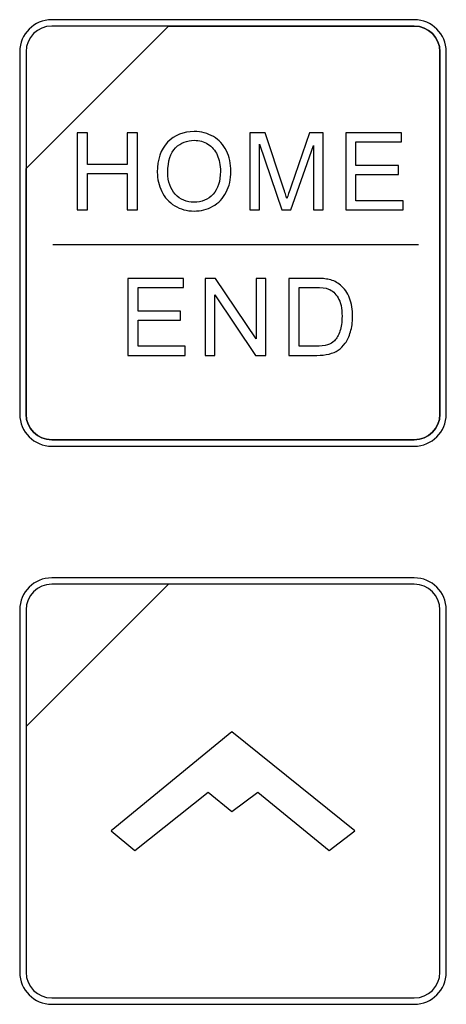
# Model space of a CAD drawing. Header units: millimetres. Extents: x 7180 to 8943, y -2677 to -1782.
# Tile 65 of 101: x 7443 to 7458, y -2213 to -2179. Entities that reach past the tile are written whole.
import ezdxf

# ---------------------------------------------------------------- set-up
doc = ezdxf.new("R2010")
doc.units = ezdxf.units.MM
doc.header["$LTSCALE"] = 3

msp = doc.modelspace()

# ---------------------------------------------------------------- linework, layer by layer
at = {"linetype": 'Continuous', "lineweight": 30}
for points, knots in [([(7444.226, -2178.813), (7444.226, -2178.813), (7456.924, -2178.813), (7456.924, -2178.813), (7456.924, -2178.813), (7457.54, -2178.813), (7458.045, -2179.317), (7458.045, -2179.933), (7458.045, -2179.933), (7458.045, -2179.933), (7458.045, -2192.631), (7458.045, -2192.631), (7458.045, -2192.631), (7458.045, -2193.247), (7457.54, -2193.751), (7456.924, -2193.751), (7456.924, -2193.751), (7456.924, -2193.751), (7444.226, -2193.751), (7444.226, -2193.751), (7444.226, -2193.751), (7443.61, -2193.751), (7443.106, -2193.247), (7443.106, -2192.631), (7443.106, -2192.631), (7443.106, -2192.631), (7443.106, -2179.933), (7443.106, -2179.933), (7443.106, -2179.933), (7443.106, -2179.317), (7443.61, -2178.813), (7444.226, -2178.813)], [0, 0, 0, 0, 0.111111, 0.111111, 0.111111, 0.111111, 0.222222, 0.222222, 0.222222, 0.222222, 0.333333, 0.333333, 0.333333, 0.333333, 0.444444, 0.444444, 0.444444, 0.444444, 0.555556, 0.555556, 0.555556, 0.555556, 0.666667, 0.666667, 0.666667, 0.666667, 0.777778, 0.777778, 0.777778, 0.777778, 1, 1, 1, 1]), ([(7444.226, -2178.813), (7444.226, -2178.813), (7456.924, -2178.813), (7456.924, -2178.813), (7456.924, -2178.813), (7457.54, -2178.813), (7458.045, -2179.317), (7458.045, -2179.933), (7458.045, -2179.933), (7458.045, -2179.933), (7458.045, -2192.631), (7458.045, -2192.631), (7458.045, -2192.631), (7458.045, -2193.247), (7457.54, -2193.751), (7456.924, -2193.751), (7456.924, -2193.751), (7456.924, -2193.751), (7444.226, -2193.751), (7444.226, -2193.751), (7444.226, -2193.751), (7443.61, -2193.751), (7443.106, -2193.247), (7443.106, -2192.631), (7443.106, -2192.631), (7443.106, -2192.631), (7443.106, -2179.933), (7443.106, -2179.933), (7443.106, -2179.933), (7443.106, -2179.317), (7443.61, -2178.813), (7444.226, -2178.813)], [0, 0, 0, 0, 0.111111, 0.111111, 0.111111, 0.111111, 0.222222, 0.222222, 0.222222, 0.222222, 0.333333, 0.333333, 0.333333, 0.333333, 0.444444, 0.444444, 0.444444, 0.444444, 0.555556, 0.555556, 0.555556, 0.555556, 0.666667, 0.666667, 0.666667, 0.666667, 0.777778, 0.777778, 0.777778, 0.777778, 1, 1, 1, 1]), ([(7444.226, -2179.037), (7444.226, -2179.037), (7448.314, -2179.037), (7448.314, -2179.037), (7448.314, -2179.037), (7448.314, -2179.037), (7443.33, -2184.02), (7443.33, -2184.02), (7443.33, -2184.02), (7443.33, -2184.02), (7443.33, -2179.933), (7443.33, -2179.933), (7443.33, -2179.933), (7443.33, -2179.44), (7443.733, -2179.037), (7444.226, -2179.037)], [0, 0, 0, 0, 0.2, 0.2, 0.2, 0.2, 0.4, 0.4, 0.4, 0.4, 0.6, 0.6, 0.6, 0.6, 1, 1, 1, 1]), ([(7448.314, -2179.037), (7448.314, -2179.037), (7448.327, -2179.037), (7448.327, -2179.037), (7448.327, -2179.037), (7448.327, -2179.037), (7456.924, -2179.037), (7456.924, -2179.037), (7456.924, -2179.037), (7457.417, -2179.037), (7457.821, -2179.44), (7457.821, -2179.933), (7457.821, -2179.933), (7457.821, -2179.933), (7457.821, -2192.631), (7457.821, -2192.631), (7457.821, -2192.631), (7457.821, -2193.124), (7457.417, -2193.527), (7456.924, -2193.527), (7456.924, -2193.527), (7456.924, -2193.527), (7444.226, -2193.527), (7444.226, -2193.527), (7444.226, -2193.527), (7443.733, -2193.527), (7443.33, -2193.124), (7443.33, -2192.631), (7443.33, -2192.631), (7443.33, -2192.631), (7443.33, -2184.116), (7443.33, -2184.116), (7443.33, -2184.116), (7443.33, -2184.116), (7443.33, -2184.02), (7443.33, -2184.02), (7443.33, -2184.02), (7443.33, -2184.02), (7448.314, -2179.037), (7448.314, -2179.037)], [0, 0, 0, 0, 0.090909, 0.090909, 0.090909, 0.090909, 0.181818, 0.181818, 0.181818, 0.181818, 0.272727, 0.272727, 0.272727, 0.272727, 0.363636, 0.363636, 0.363636, 0.363636, 0.454545, 0.454545, 0.454545, 0.454545, 0.545455, 0.545455, 0.545455, 0.545455, 0.636364, 0.636364, 0.636364, 0.636364, 0.727273, 0.727273, 0.727273, 0.727273, 0.818182, 0.818182, 0.818182, 0.818182, 1, 1, 1, 1]), ([(7457.821, -2192.631), (7457.821, -2192.631), (7457.821, -2179.933), (7457.821, -2179.933), (7457.821, -2179.933), (7457.821, -2179.44), (7457.417, -2179.037), (7456.924, -2179.037), (7456.924, -2179.037), (7456.924, -2179.037), (7448.327, -2179.037), (7448.327, -2179.037), (7448.327, -2179.037), (7448.327, -2179.037), (7448.314, -2179.037), (7448.314, -2179.037), (7448.314, -2179.037), (7448.314, -2179.037), (7443.33, -2184.02), (7443.33, -2184.02), (7443.33, -2184.02), (7443.33, -2184.02), (7443.33, -2184.116), (7443.33, -2184.116), (7443.33, -2184.116), (7443.33, -2184.116), (7443.33, -2192.631), (7443.33, -2192.631), (7443.33, -2192.631), (7443.33, -2193.124), (7443.733, -2193.527), (7444.226, -2193.527), (7444.226, -2193.527), (7444.226, -2193.527), (7456.924, -2193.527), (7456.924, -2193.527), (7456.924, -2193.527), (7457.417, -2193.527), (7457.821, -2193.124), (7457.821, -2192.631)], [0, 0, 0, 0, 0.090909, 0.090909, 0.090909, 0.090909, 0.181818, 0.181818, 0.181818, 0.181818, 0.272727, 0.272727, 0.272727, 0.272727, 0.363636, 0.363636, 0.363636, 0.363636, 0.454545, 0.454545, 0.454545, 0.454545, 0.545455, 0.545455, 0.545455, 0.545455, 0.636364, 0.636364, 0.636364, 0.636364, 0.727273, 0.727273, 0.727273, 0.727273, 0.818182, 0.818182, 0.818182, 0.818182, 1, 1, 1, 1]), ([(7444.226, -2179.037), (7444.226, -2179.037), (7448.314, -2179.037), (7448.314, -2179.037), (7448.314, -2179.037), (7448.314, -2179.037), (7443.33, -2184.02), (7443.33, -2184.02), (7443.33, -2184.02), (7443.33, -2184.02), (7443.33, -2179.933), (7443.33, -2179.933), (7443.33, -2179.933), (7443.33, -2179.44), (7443.733, -2179.037), (7444.226, -2179.037)], [0, 0, 0, 0, 0.2, 0.2, 0.2, 0.2, 0.4, 0.4, 0.4, 0.4, 0.6, 0.6, 0.6, 0.6, 1, 1, 1, 1]), ([(7448.314, -2179.037), (7448.314, -2179.037), (7448.327, -2179.037), (7448.327, -2179.037), (7448.327, -2179.037), (7448.327, -2179.037), (7456.924, -2179.037), (7456.924, -2179.037), (7456.924, -2179.037), (7457.417, -2179.037), (7457.821, -2179.44), (7457.821, -2179.933), (7457.821, -2179.933), (7457.821, -2179.933), (7457.821, -2192.631), (7457.821, -2192.631), (7457.821, -2192.631), (7457.821, -2193.124), (7457.417, -2193.527), (7456.924, -2193.527), (7456.924, -2193.527), (7456.924, -2193.527), (7444.226, -2193.527), (7444.226, -2193.527), (7444.226, -2193.527), (7443.733, -2193.527), (7443.33, -2193.124), (7443.33, -2192.631), (7443.33, -2192.631), (7443.33, -2192.631), (7443.33, -2184.116), (7443.33, -2184.116), (7443.33, -2184.116), (7443.33, -2184.116), (7443.33, -2184.02), (7443.33, -2184.02), (7443.33, -2184.02), (7443.33, -2184.02), (7448.314, -2179.037), (7448.314, -2179.037)], [0, 0, 0, 0, 0.090909, 0.090909, 0.090909, 0.090909, 0.181818, 0.181818, 0.181818, 0.181818, 0.272727, 0.272727, 0.272727, 0.272727, 0.363636, 0.363636, 0.363636, 0.363636, 0.454545, 0.454545, 0.454545, 0.454545, 0.545455, 0.545455, 0.545455, 0.545455, 0.636364, 0.636364, 0.636364, 0.636364, 0.727273, 0.727273, 0.727273, 0.727273, 0.818182, 0.818182, 0.818182, 0.818182, 1, 1, 1, 1]), ([(7445.121, -2185.469), (7445.121, -2185.469), (7445.121, -2182.774), (7445.121, -2182.774), (7445.121, -2182.774), (7445.121, -2182.774), (7445.479, -2182.774), (7445.479, -2182.774), (7445.479, -2182.774), (7445.479, -2182.774), (7445.479, -2183.884), (7445.479, -2183.884), (7445.479, -2183.884), (7445.479, -2183.884), (7446.872, -2183.884), (7446.872, -2183.884), (7446.872, -2183.884), (7446.872, -2183.884), (7446.872, -2182.774), (7446.872, -2182.774), (7446.872, -2182.774), (7446.872, -2182.774), (7447.229, -2182.774), (7447.229, -2182.774), (7447.229, -2182.774), (7447.229, -2182.774), (7447.229, -2185.469), (7447.229, -2185.469), (7447.229, -2185.469), (7447.229, -2185.469), (7446.872, -2185.469), (7446.872, -2185.469), (7446.872, -2185.469), (7446.872, -2185.469), (7446.872, -2184.2), (7446.872, -2184.2), (7446.872, -2184.2), (7446.872, -2184.2), (7445.479, -2184.2), (7445.479, -2184.2), (7445.479, -2184.2), (7445.479, -2184.2), (7445.479, -2185.469), (7445.479, -2185.469), (7445.479, -2185.469), (7445.479, -2185.469), (7445.121, -2185.469), (7445.121, -2185.469)], [0, 0, 0, 0, 0.076923, 0.076923, 0.076923, 0.076923, 0.153846, 0.153846, 0.153846, 0.153846, 0.230769, 0.230769, 0.230769, 0.230769, 0.307692, 0.307692, 0.307692, 0.307692, 0.384615, 0.384615, 0.384615, 0.384615, 0.461538, 0.461538, 0.461538, 0.461538, 0.538462, 0.538462, 0.538462, 0.538462, 0.615385, 0.615385, 0.615385, 0.615385, 0.692308, 0.692308, 0.692308, 0.692308, 0.769231, 0.769231, 0.769231, 0.769231, 0.846154, 0.846154, 0.846154, 0.846154, 1, 1, 1, 1]), ([(7445.121, -2185.469), (7445.121, -2185.469), (7445.121, -2182.774), (7445.121, -2182.774), (7445.121, -2182.774), (7445.121, -2182.774), (7445.479, -2182.774), (7445.479, -2182.774), (7445.479, -2182.774), (7445.479, -2182.774), (7445.479, -2183.884), (7445.479, -2183.884), (7445.479, -2183.884), (7445.479, -2183.884), (7446.872, -2183.884), (7446.872, -2183.884), (7446.872, -2183.884), (7446.872, -2183.884), (7446.872, -2182.774), (7446.872, -2182.774), (7446.872, -2182.774), (7446.872, -2182.774), (7447.229, -2182.774), (7447.229, -2182.774), (7447.229, -2182.774), (7447.229, -2182.774), (7447.229, -2185.469), (7447.229, -2185.469), (7447.229, -2185.469), (7447.229, -2185.469), (7446.872, -2185.469), (7446.872, -2185.469), (7446.872, -2185.469), (7446.872, -2185.469), (7446.872, -2184.2), (7446.872, -2184.2), (7446.872, -2184.2), (7446.872, -2184.2), (7445.479, -2184.2), (7445.479, -2184.2), (7445.479, -2184.2), (7445.479, -2184.2), (7445.479, -2185.469), (7445.479, -2185.469), (7445.479, -2185.469), (7445.479, -2185.469), (7445.121, -2185.469), (7445.121, -2185.469)], [0, 0, 0, 0, 0.076923, 0.076923, 0.076923, 0.076923, 0.153846, 0.153846, 0.153846, 0.153846, 0.230769, 0.230769, 0.230769, 0.230769, 0.307692, 0.307692, 0.307692, 0.307692, 0.384615, 0.384615, 0.384615, 0.384615, 0.461538, 0.461538, 0.461538, 0.461538, 0.538462, 0.538462, 0.538462, 0.538462, 0.615385, 0.615385, 0.615385, 0.615385, 0.692308, 0.692308, 0.692308, 0.692308, 0.769231, 0.769231, 0.769231, 0.769231, 0.846154, 0.846154, 0.846154, 0.846154, 1, 1, 1, 1]), ([(7447.925, -2184.157), (7447.925, -2183.71), (7448.045, -2183.36), (7448.285, -2183.107), (7448.285, -2183.107), (7448.526, -2182.855), (7448.836, -2182.729), (7449.216, -2182.729), (7449.216, -2182.729), (7449.465, -2182.729), (7449.689, -2182.788), (7449.889, -2182.907), (7449.889, -2182.907), (7450.088, -2183.025), (7450.241, -2183.191), (7450.346, -2183.404), (7450.346, -2183.404), (7450.45, -2183.616), (7450.503, -2183.857), (7450.503, -2184.126), (7450.503, -2184.126), (7450.503, -2184.399), (7450.448, -2184.643), (7450.338, -2184.859), (7450.338, -2184.859), (7450.227, -2185.074), (7450.071, -2185.237), (7449.869, -2185.348), (7449.869, -2185.348), (7449.666, -2185.459), (7449.448, -2185.514), (7449.214, -2185.514), (7449.214, -2185.514), (7448.96, -2185.514), (7448.733, -2185.453), (7448.533, -2185.33), (7448.533, -2185.33), (7448.334, -2185.208), (7448.182, -2185.041), (7448.079, -2184.829), (7448.079, -2184.829), (7447.976, -2184.618), (7447.925, -2184.394), (7447.925, -2184.157)], [0, 0, 0, 0, 0.083333, 0.083333, 0.083333, 0.083333, 0.166667, 0.166667, 0.166667, 0.166667, 0.25, 0.25, 0.25, 0.25, 0.333333, 0.333333, 0.333333, 0.333333, 0.416667, 0.416667, 0.416667, 0.416667, 0.5, 0.5, 0.5, 0.5, 0.583333, 0.583333, 0.583333, 0.583333, 0.666667, 0.666667, 0.666667, 0.666667, 0.75, 0.75, 0.75, 0.75, 0.833333, 0.833333, 0.833333, 0.833333, 1, 1, 1, 1]), ([(7447.925, -2184.157), (7447.925, -2183.71), (7448.045, -2183.36), (7448.285, -2183.107), (7448.285, -2183.107), (7448.526, -2182.855), (7448.836, -2182.729), (7449.216, -2182.729), (7449.216, -2182.729), (7449.465, -2182.729), (7449.689, -2182.788), (7449.889, -2182.907), (7449.889, -2182.907), (7450.088, -2183.025), (7450.241, -2183.191), (7450.346, -2183.404), (7450.346, -2183.404), (7450.45, -2183.616), (7450.503, -2183.857), (7450.503, -2184.126), (7450.503, -2184.126), (7450.503, -2184.399), (7450.448, -2184.643), (7450.338, -2184.859), (7450.338, -2184.859), (7450.227, -2185.074), (7450.071, -2185.237), (7449.869, -2185.348), (7449.869, -2185.348), (7449.666, -2185.459), (7449.448, -2185.514), (7449.214, -2185.514), (7449.214, -2185.514), (7448.96, -2185.514), (7448.733, -2185.453), (7448.533, -2185.33), (7448.533, -2185.33), (7448.334, -2185.208), (7448.182, -2185.041), (7448.079, -2184.829), (7448.079, -2184.829), (7447.976, -2184.618), (7447.925, -2184.394), (7447.925, -2184.157)], [0, 0, 0, 0, 0.083333, 0.083333, 0.083333, 0.083333, 0.166667, 0.166667, 0.166667, 0.166667, 0.25, 0.25, 0.25, 0.25, 0.333333, 0.333333, 0.333333, 0.333333, 0.416667, 0.416667, 0.416667, 0.416667, 0.5, 0.5, 0.5, 0.5, 0.583333, 0.583333, 0.583333, 0.583333, 0.666667, 0.666667, 0.666667, 0.666667, 0.75, 0.75, 0.75, 0.75, 0.833333, 0.833333, 0.833333, 0.833333, 1, 1, 1, 1]), ([(7451.163, -2185.469), (7451.163, -2185.469), (7451.163, -2182.774), (7451.163, -2182.774), (7451.163, -2182.774), (7451.163, -2182.774), (7451.698, -2182.774), (7451.698, -2182.774), (7451.698, -2182.774), (7451.698, -2182.774), (7452.335, -2184.682), (7452.335, -2184.682), (7452.335, -2184.682), (7452.394, -2184.859), (7452.437, -2184.992), (7452.464, -2185.081), (7452.464, -2185.081), (7452.495, -2184.983), (7452.543, -2184.838), (7452.608, -2184.648), (7452.608, -2184.648), (7452.608, -2184.648), (7453.257, -2182.774), (7453.257, -2182.774), (7453.257, -2182.774), (7453.257, -2182.774), (7453.734, -2182.774), (7453.734, -2182.774), (7453.734, -2182.774), (7453.734, -2182.774), (7453.734, -2185.469), (7453.734, -2185.469), (7453.734, -2185.469), (7453.734, -2185.469), (7453.392, -2185.469), (7453.392, -2185.469), (7453.392, -2185.469), (7453.392, -2185.469), (7453.392, -2183.214), (7453.392, -2183.214), (7453.392, -2183.214), (7453.392, -2183.214), (7452.605, -2185.469), (7452.605, -2185.469), (7452.605, -2185.469), (7452.605, -2185.469), (7452.284, -2185.469), (7452.284, -2185.469), (7452.284, -2185.469), (7452.284, -2185.469), (7451.506, -2183.173), (7451.506, -2183.173), (7451.506, -2183.173), (7451.506, -2183.173), (7451.506, -2185.469), (7451.506, -2185.469), (7451.506, -2185.469), (7451.506, -2185.469), (7451.163, -2185.469), (7451.163, -2185.469)], [0, 0, 0, 0, 0.0625, 0.0625, 0.0625, 0.0625, 0.125, 0.125, 0.125, 0.125, 0.1875, 0.1875, 0.1875, 0.1875, 0.25, 0.25, 0.25, 0.25, 0.3125, 0.3125, 0.3125, 0.3125, 0.375, 0.375, 0.375, 0.375, 0.4375, 0.4375, 0.4375, 0.4375, 0.5, 0.5, 0.5, 0.5, 0.5625, 0.5625, 0.5625, 0.5625, 0.625, 0.625, 0.625, 0.625, 0.6875, 0.6875, 0.6875, 0.6875, 0.75, 0.75, 0.75, 0.75, 0.8125, 0.8125, 0.8125, 0.8125, 0.875, 0.875, 0.875, 0.875, 1, 1, 1, 1]), ([(7451.163, -2185.469), (7451.163, -2185.469), (7451.163, -2182.774), (7451.163, -2182.774), (7451.163, -2182.774), (7451.163, -2182.774), (7451.698, -2182.774), (7451.698, -2182.774), (7451.698, -2182.774), (7451.698, -2182.774), (7452.335, -2184.682), (7452.335, -2184.682), (7452.335, -2184.682), (7452.394, -2184.859), (7452.437, -2184.992), (7452.464, -2185.081), (7452.464, -2185.081), (7452.495, -2184.983), (7452.543, -2184.838), (7452.608, -2184.648), (7452.608, -2184.648), (7452.608, -2184.648), (7453.257, -2182.774), (7453.257, -2182.774), (7453.257, -2182.774), (7453.257, -2182.774), (7453.734, -2182.774), (7453.734, -2182.774), (7453.734, -2182.774), (7453.734, -2182.774), (7453.734, -2185.469), (7453.734, -2185.469), (7453.734, -2185.469), (7453.734, -2185.469), (7453.392, -2185.469), (7453.392, -2185.469), (7453.392, -2185.469), (7453.392, -2185.469), (7453.392, -2183.214), (7453.392, -2183.214), (7453.392, -2183.214), (7453.392, -2183.214), (7452.605, -2185.469), (7452.605, -2185.469), (7452.605, -2185.469), (7452.605, -2185.469), (7452.284, -2185.469), (7452.284, -2185.469), (7452.284, -2185.469), (7452.284, -2185.469), (7451.506, -2183.173), (7451.506, -2183.173), (7451.506, -2183.173), (7451.506, -2183.173), (7451.506, -2185.469), (7451.506, -2185.469), (7451.506, -2185.469), (7451.506, -2185.469), (7451.163, -2185.469), (7451.163, -2185.469)], [0, 0, 0, 0, 0.0625, 0.0625, 0.0625, 0.0625, 0.125, 0.125, 0.125, 0.125, 0.1875, 0.1875, 0.1875, 0.1875, 0.25, 0.25, 0.25, 0.25, 0.3125, 0.3125, 0.3125, 0.3125, 0.375, 0.375, 0.375, 0.375, 0.4375, 0.4375, 0.4375, 0.4375, 0.5, 0.5, 0.5, 0.5, 0.5625, 0.5625, 0.5625, 0.5625, 0.625, 0.625, 0.625, 0.625, 0.6875, 0.6875, 0.6875, 0.6875, 0.75, 0.75, 0.75, 0.75, 0.8125, 0.8125, 0.8125, 0.8125, 0.875, 0.875, 0.875, 0.875, 1, 1, 1, 1]), ([(7454.523, -2185.469), (7454.523, -2185.469), (7454.523, -2182.774), (7454.523, -2182.774), (7454.523, -2182.774), (7454.523, -2182.774), (7456.47, -2182.774), (7456.47, -2182.774), (7456.47, -2182.774), (7456.47, -2182.774), (7456.47, -2183.09), (7456.47, -2183.09), (7456.47, -2183.09), (7456.47, -2183.09), (7454.881, -2183.09), (7454.881, -2183.09), (7454.881, -2183.09), (7454.881, -2183.09), (7454.881, -2183.918), (7454.881, -2183.918), (7454.881, -2183.918), (7454.881, -2183.918), (7456.368, -2183.918), (7456.368, -2183.918), (7456.368, -2183.918), (7456.368, -2183.918), (7456.368, -2184.234), (7456.368, -2184.234), (7456.368, -2184.234), (7456.368, -2184.234), (7454.881, -2184.234), (7454.881, -2184.234), (7454.881, -2184.234), (7454.881, -2184.234), (7454.881, -2185.153), (7454.881, -2185.153), (7454.881, -2185.153), (7454.881, -2185.153), (7456.534, -2185.153), (7456.534, -2185.153), (7456.534, -2185.153), (7456.534, -2185.153), (7456.534, -2185.469), (7456.534, -2185.469), (7456.534, -2185.469), (7456.534, -2185.469), (7454.523, -2185.469), (7454.523, -2185.469)], [0, 0, 0, 0, 0.076923, 0.076923, 0.076923, 0.076923, 0.153846, 0.153846, 0.153846, 0.153846, 0.230769, 0.230769, 0.230769, 0.230769, 0.307692, 0.307692, 0.307692, 0.307692, 0.384615, 0.384615, 0.384615, 0.384615, 0.461538, 0.461538, 0.461538, 0.461538, 0.538462, 0.538462, 0.538462, 0.538462, 0.615385, 0.615385, 0.615385, 0.615385, 0.692308, 0.692308, 0.692308, 0.692308, 0.769231, 0.769231, 0.769231, 0.769231, 0.846154, 0.846154, 0.846154, 0.846154, 1, 1, 1, 1]), ([(7454.523, -2185.469), (7454.523, -2185.469), (7454.523, -2182.774), (7454.523, -2182.774), (7454.523, -2182.774), (7454.523, -2182.774), (7456.47, -2182.774), (7456.47, -2182.774), (7456.47, -2182.774), (7456.47, -2182.774), (7456.47, -2183.09), (7456.47, -2183.09), (7456.47, -2183.09), (7456.47, -2183.09), (7454.881, -2183.09), (7454.881, -2183.09), (7454.881, -2183.09), (7454.881, -2183.09), (7454.881, -2183.918), (7454.881, -2183.918), (7454.881, -2183.918), (7454.881, -2183.918), (7456.368, -2183.918), (7456.368, -2183.918), (7456.368, -2183.918), (7456.368, -2183.918), (7456.368, -2184.234), (7456.368, -2184.234), (7456.368, -2184.234), (7456.368, -2184.234), (7454.881, -2184.234), (7454.881, -2184.234), (7454.881, -2184.234), (7454.881, -2184.234), (7454.881, -2185.153), (7454.881, -2185.153), (7454.881, -2185.153), (7454.881, -2185.153), (7456.534, -2185.153), (7456.534, -2185.153), (7456.534, -2185.153), (7456.534, -2185.153), (7456.534, -2185.469), (7456.534, -2185.469), (7456.534, -2185.469), (7456.534, -2185.469), (7454.523, -2185.469), (7454.523, -2185.469)], [0, 0, 0, 0, 0.076923, 0.076923, 0.076923, 0.076923, 0.153846, 0.153846, 0.153846, 0.153846, 0.230769, 0.230769, 0.230769, 0.230769, 0.307692, 0.307692, 0.307692, 0.307692, 0.384615, 0.384615, 0.384615, 0.384615, 0.461538, 0.461538, 0.461538, 0.461538, 0.538462, 0.538462, 0.538462, 0.538462, 0.615385, 0.615385, 0.615385, 0.615385, 0.692308, 0.692308, 0.692308, 0.692308, 0.769231, 0.769231, 0.769231, 0.769231, 0.846154, 0.846154, 0.846154, 0.846154, 1, 1, 1, 1]), ([(7448.294, -2184.163), (7448.294, -2184.488), (7448.381, -2184.743), (7448.555, -2184.929), (7448.555, -2184.929), (7448.73, -2185.116), (7448.949, -2185.209), (7449.212, -2185.209), (7449.212, -2185.209), (7449.481, -2185.209), (7449.701, -2185.115), (7449.875, -2184.927), (7449.875, -2184.927), (7450.048, -2184.739), (7450.134, -2184.471), (7450.134, -2184.125), (7450.134, -2184.125), (7450.134, -2183.906), (7450.097, -2183.715), (7450.023, -2183.552), (7450.023, -2183.552), (7449.949, -2183.389), (7449.841, -2183.262), (7449.698, -2183.172), (7449.698, -2183.172), (7449.555, -2183.082), (7449.395, -2183.037), (7449.218, -2183.037), (7449.218, -2183.037), (7448.965, -2183.037), (7448.748, -2183.124), (7448.566, -2183.297), (7448.566, -2183.297), (7448.385, -2183.47), (7448.294, -2183.759), (7448.294, -2184.163)], [0, 0, 0, 0, 0.1, 0.1, 0.1, 0.1, 0.2, 0.2, 0.2, 0.2, 0.3, 0.3, 0.3, 0.3, 0.4, 0.4, 0.4, 0.4, 0.5, 0.5, 0.5, 0.5, 0.6, 0.6, 0.6, 0.6, 0.7, 0.7, 0.7, 0.7, 0.8, 0.8, 0.8, 0.8, 1, 1, 1, 1]), ([(7448.294, -2184.163), (7448.294, -2184.488), (7448.381, -2184.743), (7448.555, -2184.929), (7448.555, -2184.929), (7448.73, -2185.116), (7448.949, -2185.209), (7449.212, -2185.209), (7449.212, -2185.209), (7449.481, -2185.209), (7449.701, -2185.115), (7449.875, -2184.927), (7449.875, -2184.927), (7450.048, -2184.739), (7450.134, -2184.471), (7450.134, -2184.125), (7450.134, -2184.125), (7450.134, -2183.906), (7450.097, -2183.715), (7450.023, -2183.552), (7450.023, -2183.552), (7449.949, -2183.389), (7449.841, -2183.262), (7449.698, -2183.172), (7449.698, -2183.172), (7449.555, -2183.082), (7449.395, -2183.037), (7449.218, -2183.037), (7449.218, -2183.037), (7448.965, -2183.037), (7448.748, -2183.124), (7448.566, -2183.297), (7448.566, -2183.297), (7448.385, -2183.47), (7448.294, -2183.759), (7448.294, -2184.163)], [0, 0, 0, 0, 0.1, 0.1, 0.1, 0.1, 0.2, 0.2, 0.2, 0.2, 0.3, 0.3, 0.3, 0.3, 0.4, 0.4, 0.4, 0.4, 0.5, 0.5, 0.5, 0.5, 0.6, 0.6, 0.6, 0.6, 0.7, 0.7, 0.7, 0.7, 0.8, 0.8, 0.8, 0.8, 1, 1, 1, 1]), ([(7446.893, -2190.57), (7446.893, -2190.57), (7446.893, -2187.874), (7446.893, -2187.874), (7446.893, -2187.874), (7446.893, -2187.874), (7448.839, -2187.874), (7448.839, -2187.874), (7448.839, -2187.874), (7448.839, -2187.874), (7448.839, -2188.191), (7448.839, -2188.191), (7448.839, -2188.191), (7448.839, -2188.191), (7447.251, -2188.191), (7447.251, -2188.191), (7447.251, -2188.191), (7447.251, -2188.191), (7447.251, -2189.019), (7447.251, -2189.019), (7447.251, -2189.019), (7447.251, -2189.019), (7448.738, -2189.019), (7448.738, -2189.019), (7448.738, -2189.019), (7448.738, -2189.019), (7448.738, -2189.335), (7448.738, -2189.335), (7448.738, -2189.335), (7448.738, -2189.335), (7447.251, -2189.335), (7447.251, -2189.335), (7447.251, -2189.335), (7447.251, -2189.335), (7447.251, -2190.253), (7447.251, -2190.253), (7447.251, -2190.253), (7447.251, -2190.253), (7448.903, -2190.253), (7448.903, -2190.253), (7448.903, -2190.253), (7448.903, -2190.253), (7448.903, -2190.57), (7448.903, -2190.57), (7448.903, -2190.57), (7448.903, -2190.57), (7446.893, -2190.57), (7446.893, -2190.57)], [0, 0, 0, 0, 0.076923, 0.076923, 0.076923, 0.076923, 0.153846, 0.153846, 0.153846, 0.153846, 0.230769, 0.230769, 0.230769, 0.230769, 0.307692, 0.307692, 0.307692, 0.307692, 0.384615, 0.384615, 0.384615, 0.384615, 0.461538, 0.461538, 0.461538, 0.461538, 0.538462, 0.538462, 0.538462, 0.538462, 0.615385, 0.615385, 0.615385, 0.615385, 0.692308, 0.692308, 0.692308, 0.692308, 0.769231, 0.769231, 0.769231, 0.769231, 0.846154, 0.846154, 0.846154, 0.846154, 1, 1, 1, 1]), ([(7446.893, -2190.57), (7446.893, -2190.57), (7446.893, -2187.874), (7446.893, -2187.874), (7446.893, -2187.874), (7446.893, -2187.874), (7448.839, -2187.874), (7448.839, -2187.874), (7448.839, -2187.874), (7448.839, -2187.874), (7448.839, -2188.191), (7448.839, -2188.191), (7448.839, -2188.191), (7448.839, -2188.191), (7447.251, -2188.191), (7447.251, -2188.191), (7447.251, -2188.191), (7447.251, -2188.191), (7447.251, -2189.019), (7447.251, -2189.019), (7447.251, -2189.019), (7447.251, -2189.019), (7448.738, -2189.019), (7448.738, -2189.019), (7448.738, -2189.019), (7448.738, -2189.019), (7448.738, -2189.335), (7448.738, -2189.335), (7448.738, -2189.335), (7448.738, -2189.335), (7447.251, -2189.335), (7447.251, -2189.335), (7447.251, -2189.335), (7447.251, -2189.335), (7447.251, -2190.253), (7447.251, -2190.253), (7447.251, -2190.253), (7447.251, -2190.253), (7448.903, -2190.253), (7448.903, -2190.253), (7448.903, -2190.253), (7448.903, -2190.253), (7448.903, -2190.57), (7448.903, -2190.57), (7448.903, -2190.57), (7448.903, -2190.57), (7446.893, -2190.57), (7446.893, -2190.57)], [0, 0, 0, 0, 0.076923, 0.076923, 0.076923, 0.076923, 0.153846, 0.153846, 0.153846, 0.153846, 0.230769, 0.230769, 0.230769, 0.230769, 0.307692, 0.307692, 0.307692, 0.307692, 0.384615, 0.384615, 0.384615, 0.384615, 0.461538, 0.461538, 0.461538, 0.461538, 0.538462, 0.538462, 0.538462, 0.538462, 0.615385, 0.615385, 0.615385, 0.615385, 0.692308, 0.692308, 0.692308, 0.692308, 0.769231, 0.769231, 0.769231, 0.769231, 0.846154, 0.846154, 0.846154, 0.846154, 1, 1, 1, 1]), ([(7449.602, -2190.57), (7449.602, -2190.57), (7449.602, -2187.874), (7449.602, -2187.874), (7449.602, -2187.874), (7449.602, -2187.874), (7449.968, -2187.874), (7449.968, -2187.874), (7449.968, -2187.874), (7449.968, -2187.874), (7451.382, -2189.99), (7451.382, -2189.99), (7451.382, -2189.99), (7451.382, -2189.99), (7451.382, -2187.874), (7451.382, -2187.874), (7451.382, -2187.874), (7451.382, -2187.874), (7451.725, -2187.874), (7451.725, -2187.874), (7451.725, -2187.874), (7451.725, -2187.874), (7451.725, -2190.57), (7451.725, -2190.57), (7451.725, -2190.57), (7451.725, -2190.57), (7451.358, -2190.57), (7451.358, -2190.57), (7451.358, -2190.57), (7451.358, -2190.57), (7449.944, -2188.454), (7449.944, -2188.454), (7449.944, -2188.454), (7449.944, -2188.454), (7449.944, -2190.57), (7449.944, -2190.57), (7449.944, -2190.57), (7449.944, -2190.57), (7449.602, -2190.57), (7449.602, -2190.57)], [0, 0, 0, 0, 0.090909, 0.090909, 0.090909, 0.090909, 0.181818, 0.181818, 0.181818, 0.181818, 0.272727, 0.272727, 0.272727, 0.272727, 0.363636, 0.363636, 0.363636, 0.363636, 0.454545, 0.454545, 0.454545, 0.454545, 0.545455, 0.545455, 0.545455, 0.545455, 0.636364, 0.636364, 0.636364, 0.636364, 0.727273, 0.727273, 0.727273, 0.727273, 0.818182, 0.818182, 0.818182, 0.818182, 1, 1, 1, 1]), ([(7449.602, -2190.57), (7449.602, -2190.57), (7449.602, -2187.874), (7449.602, -2187.874), (7449.602, -2187.874), (7449.602, -2187.874), (7449.968, -2187.874), (7449.968, -2187.874), (7449.968, -2187.874), (7449.968, -2187.874), (7451.382, -2189.99), (7451.382, -2189.99), (7451.382, -2189.99), (7451.382, -2189.99), (7451.382, -2187.874), (7451.382, -2187.874), (7451.382, -2187.874), (7451.382, -2187.874), (7451.725, -2187.874), (7451.725, -2187.874), (7451.725, -2187.874), (7451.725, -2187.874), (7451.725, -2190.57), (7451.725, -2190.57), (7451.725, -2190.57), (7451.725, -2190.57), (7451.358, -2190.57), (7451.358, -2190.57), (7451.358, -2190.57), (7451.358, -2190.57), (7449.944, -2188.454), (7449.944, -2188.454), (7449.944, -2188.454), (7449.944, -2188.454), (7449.944, -2190.57), (7449.944, -2190.57), (7449.944, -2190.57), (7449.944, -2190.57), (7449.602, -2190.57), (7449.602, -2190.57)], [0, 0, 0, 0, 0.090909, 0.090909, 0.090909, 0.090909, 0.181818, 0.181818, 0.181818, 0.181818, 0.272727, 0.272727, 0.272727, 0.272727, 0.363636, 0.363636, 0.363636, 0.363636, 0.454545, 0.454545, 0.454545, 0.454545, 0.545455, 0.545455, 0.545455, 0.545455, 0.636364, 0.636364, 0.636364, 0.636364, 0.727273, 0.727273, 0.727273, 0.727273, 0.818182, 0.818182, 0.818182, 0.818182, 1, 1, 1, 1]), ([(7452.533, -2190.57), (7452.533, -2190.57), (7452.533, -2187.874), (7452.533, -2187.874), (7452.533, -2187.874), (7452.533, -2187.874), (7453.462, -2187.874), (7453.462, -2187.874), (7453.462, -2187.874), (7453.671, -2187.874), (7453.831, -2187.887), (7453.942, -2187.913), (7453.942, -2187.913), (7454.096, -2187.948), (7454.228, -2188.013), (7454.337, -2188.106), (7454.337, -2188.106), (7454.479, -2188.226), (7454.585, -2188.379), (7454.656, -2188.566), (7454.656, -2188.566), (7454.727, -2188.753), (7454.762, -2188.967), (7454.762, -2189.208), (7454.762, -2189.208), (7454.762, -2189.412), (7454.738, -2189.593), (7454.69, -2189.751), (7454.69, -2189.751), (7454.642, -2189.91), (7454.581, -2190.041), (7454.506, -2190.144), (7454.506, -2190.144), (7454.431, -2190.248), (7454.349, -2190.329), (7454.26, -2190.388), (7454.26, -2190.388), (7454.172, -2190.448), (7454.065, -2190.493), (7453.939, -2190.524), (7453.939, -2190.524), (7453.813, -2190.554), (7453.669, -2190.57), (7453.506, -2190.57), (7453.506, -2190.57), (7453.506, -2190.57), (7452.533, -2190.57), (7452.533, -2190.57)], [0, 0, 0, 0, 0.076923, 0.076923, 0.076923, 0.076923, 0.153846, 0.153846, 0.153846, 0.153846, 0.230769, 0.230769, 0.230769, 0.230769, 0.307692, 0.307692, 0.307692, 0.307692, 0.384615, 0.384615, 0.384615, 0.384615, 0.461538, 0.461538, 0.461538, 0.461538, 0.538462, 0.538462, 0.538462, 0.538462, 0.615385, 0.615385, 0.615385, 0.615385, 0.692308, 0.692308, 0.692308, 0.692308, 0.769231, 0.769231, 0.769231, 0.769231, 0.846154, 0.846154, 0.846154, 0.846154, 1, 1, 1, 1]), ([(7452.533, -2190.57), (7452.533, -2190.57), (7452.533, -2187.874), (7452.533, -2187.874), (7452.533, -2187.874), (7452.533, -2187.874), (7453.462, -2187.874), (7453.462, -2187.874), (7453.462, -2187.874), (7453.671, -2187.874), (7453.831, -2187.887), (7453.942, -2187.913), (7453.942, -2187.913), (7454.096, -2187.948), (7454.228, -2188.013), (7454.337, -2188.106), (7454.337, -2188.106), (7454.479, -2188.226), (7454.585, -2188.379), (7454.656, -2188.566), (7454.656, -2188.566), (7454.727, -2188.753), (7454.762, -2188.967), (7454.762, -2189.208), (7454.762, -2189.208), (7454.762, -2189.412), (7454.738, -2189.593), (7454.69, -2189.751), (7454.69, -2189.751), (7454.642, -2189.91), (7454.581, -2190.041), (7454.506, -2190.144), (7454.506, -2190.144), (7454.431, -2190.248), (7454.349, -2190.329), (7454.26, -2190.388), (7454.26, -2190.388), (7454.172, -2190.448), (7454.065, -2190.493), (7453.939, -2190.524), (7453.939, -2190.524), (7453.813, -2190.554), (7453.669, -2190.57), (7453.506, -2190.57), (7453.506, -2190.57), (7453.506, -2190.57), (7452.533, -2190.57), (7452.533, -2190.57)], [0, 0, 0, 0, 0.076923, 0.076923, 0.076923, 0.076923, 0.153846, 0.153846, 0.153846, 0.153846, 0.230769, 0.230769, 0.230769, 0.230769, 0.307692, 0.307692, 0.307692, 0.307692, 0.384615, 0.384615, 0.384615, 0.384615, 0.461538, 0.461538, 0.461538, 0.461538, 0.538462, 0.538462, 0.538462, 0.538462, 0.615385, 0.615385, 0.615385, 0.615385, 0.692308, 0.692308, 0.692308, 0.692308, 0.769231, 0.769231, 0.769231, 0.769231, 0.846154, 0.846154, 0.846154, 0.846154, 1, 1, 1, 1]), ([(7452.891, -2190.253), (7452.891, -2190.253), (7453.465, -2190.253), (7453.465, -2190.253), (7453.465, -2190.253), (7453.643, -2190.253), (7453.782, -2190.237), (7453.883, -2190.204), (7453.883, -2190.204), (7453.984, -2190.171), (7454.065, -2190.124), (7454.125, -2190.064), (7454.125, -2190.064), (7454.209, -2189.979), (7454.275, -2189.865), (7454.322, -2189.722), (7454.322, -2189.722), (7454.369, -2189.579), (7454.393, -2189.406), (7454.393, -2189.202), (7454.393, -2189.202), (7454.393, -2188.92), (7454.346, -2188.702), (7454.254, -2188.551), (7454.254, -2188.551), (7454.162, -2188.399), (7454.05, -2188.297), (7453.917, -2188.246), (7453.917, -2188.246), (7453.822, -2188.209), (7453.668, -2188.191), (7453.456, -2188.191), (7453.456, -2188.191), (7453.456, -2188.191), (7452.891, -2188.191), (7452.891, -2188.191), (7452.891, -2188.191), (7452.891, -2188.191), (7452.891, -2190.253), (7452.891, -2190.253)], [0, 0, 0, 0, 0.090909, 0.090909, 0.090909, 0.090909, 0.181818, 0.181818, 0.181818, 0.181818, 0.272727, 0.272727, 0.272727, 0.272727, 0.363636, 0.363636, 0.363636, 0.363636, 0.454545, 0.454545, 0.454545, 0.454545, 0.545455, 0.545455, 0.545455, 0.545455, 0.636364, 0.636364, 0.636364, 0.636364, 0.727273, 0.727273, 0.727273, 0.727273, 0.818182, 0.818182, 0.818182, 0.818182, 1, 1, 1, 1]), ([(7452.891, -2190.253), (7452.891, -2190.253), (7453.465, -2190.253), (7453.465, -2190.253), (7453.465, -2190.253), (7453.643, -2190.253), (7453.782, -2190.237), (7453.883, -2190.204), (7453.883, -2190.204), (7453.984, -2190.171), (7454.065, -2190.124), (7454.125, -2190.064), (7454.125, -2190.064), (7454.209, -2189.979), (7454.275, -2189.865), (7454.322, -2189.722), (7454.322, -2189.722), (7454.369, -2189.579), (7454.393, -2189.406), (7454.393, -2189.202), (7454.393, -2189.202), (7454.393, -2188.92), (7454.346, -2188.702), (7454.254, -2188.551), (7454.254, -2188.551), (7454.162, -2188.399), (7454.05, -2188.297), (7453.917, -2188.246), (7453.917, -2188.246), (7453.822, -2188.209), (7453.668, -2188.191), (7453.456, -2188.191), (7453.456, -2188.191), (7453.456, -2188.191), (7452.891, -2188.191), (7452.891, -2188.191), (7452.891, -2188.191), (7452.891, -2188.191), (7452.891, -2190.253), (7452.891, -2190.253)], [0, 0, 0, 0, 0.090909, 0.090909, 0.090909, 0.090909, 0.181818, 0.181818, 0.181818, 0.181818, 0.272727, 0.272727, 0.272727, 0.272727, 0.363636, 0.363636, 0.363636, 0.363636, 0.454545, 0.454545, 0.454545, 0.454545, 0.545455, 0.545455, 0.545455, 0.545455, 0.636364, 0.636364, 0.636364, 0.636364, 0.727273, 0.727273, 0.727273, 0.727273, 0.818182, 0.818182, 0.818182, 0.818182, 1, 1, 1, 1]), ([(7444.226, -2198.363), (7444.226, -2198.363), (7456.924, -2198.363), (7456.924, -2198.363), (7456.924, -2198.363), (7457.54, -2198.363), (7458.045, -2198.867), (7458.045, -2199.483), (7458.045, -2199.483), (7458.045, -2199.483), (7458.045, -2212.181), (7458.045, -2212.181), (7458.045, -2212.181), (7458.045, -2212.797), (7457.54, -2213.301), (7456.924, -2213.301), (7456.924, -2213.301), (7456.924, -2213.301), (7444.226, -2213.301), (7444.226, -2213.301), (7444.226, -2213.301), (7443.61, -2213.301), (7443.106, -2212.797), (7443.106, -2212.181), (7443.106, -2212.181), (7443.106, -2212.181), (7443.106, -2199.483), (7443.106, -2199.483), (7443.106, -2199.483), (7443.106, -2198.867), (7443.61, -2198.363), (7444.226, -2198.363)], [0, 0, 0, 0, 0.111111, 0.111111, 0.111111, 0.111111, 0.222222, 0.222222, 0.222222, 0.222222, 0.333333, 0.333333, 0.333333, 0.333333, 0.444444, 0.444444, 0.444444, 0.444444, 0.555556, 0.555556, 0.555556, 0.555556, 0.666667, 0.666667, 0.666667, 0.666667, 0.777778, 0.777778, 0.777778, 0.777778, 1, 1, 1, 1]), ([(7444.226, -2198.587), (7444.226, -2198.587), (7448.314, -2198.587), (7448.314, -2198.587), (7448.314, -2198.587), (7448.314, -2198.587), (7443.33, -2203.57), (7443.33, -2203.57), (7443.33, -2203.57), (7443.33, -2203.57), (7443.33, -2199.483), (7443.33, -2199.483), (7443.33, -2199.483), (7443.33, -2198.99), (7443.733, -2198.587), (7444.226, -2198.587)], [0, 0, 0, 0, 0.2, 0.2, 0.2, 0.2, 0.4, 0.4, 0.4, 0.4, 0.6, 0.6, 0.6, 0.6, 1, 1, 1, 1]), ([(7448.314, -2198.587), (7448.314, -2198.587), (7448.327, -2198.587), (7448.327, -2198.587), (7448.327, -2198.587), (7448.327, -2198.587), (7456.924, -2198.587), (7456.924, -2198.587), (7456.924, -2198.587), (7457.417, -2198.587), (7457.821, -2198.99), (7457.821, -2199.483), (7457.821, -2199.483), (7457.821, -2199.483), (7457.821, -2212.181), (7457.821, -2212.181), (7457.821, -2212.181), (7457.821, -2212.674), (7457.417, -2213.077), (7456.924, -2213.077), (7456.924, -2213.077), (7456.924, -2213.077), (7444.226, -2213.077), (7444.226, -2213.077), (7444.226, -2213.077), (7443.733, -2213.077), (7443.33, -2212.674), (7443.33, -2212.181), (7443.33, -2212.181), (7443.33, -2212.181), (7443.33, -2203.666), (7443.33, -2203.666), (7443.33, -2203.666), (7443.33, -2203.666), (7443.33, -2203.57), (7443.33, -2203.57), (7443.33, -2203.57), (7443.33, -2203.57), (7448.314, -2198.587), (7448.314, -2198.587)], [0, 0, 0, 0, 0.090909, 0.090909, 0.090909, 0.090909, 0.181818, 0.181818, 0.181818, 0.181818, 0.272727, 0.272727, 0.272727, 0.272727, 0.363636, 0.363636, 0.363636, 0.363636, 0.454545, 0.454545, 0.454545, 0.454545, 0.545455, 0.545455, 0.545455, 0.545455, 0.636364, 0.636364, 0.636364, 0.636364, 0.727273, 0.727273, 0.727273, 0.727273, 0.818182, 0.818182, 0.818182, 0.818182, 1, 1, 1, 1]), ([(7446.307, -2207.23), (7446.307, -2207.23), (7450.538, -2203.755), (7450.538, -2203.755), (7450.538, -2203.755), (7450.538, -2203.755), (7454.844, -2207.23), (7454.844, -2207.23), (7454.844, -2207.23), (7454.844, -2207.23), (7453.937, -2207.909), (7453.937, -2207.909), (7453.937, -2207.909), (7453.937, -2207.909), (7451.444, -2205.87), (7451.444, -2205.87), (7451.444, -2205.87), (7451.444, -2205.87), (7450.538, -2206.55), (7450.538, -2206.55), (7450.538, -2206.55), (7450.538, -2206.55), (7449.707, -2205.87), (7449.707, -2205.87), (7449.707, -2205.87), (7449.707, -2205.87), (7447.138, -2207.909), (7447.138, -2207.909), (7447.138, -2207.909), (7447.138, -2207.909), (7446.307, -2207.23), (7446.307, -2207.23)], [0, 0, 0, 0, 0.111111, 0.111111, 0.111111, 0.111111, 0.222222, 0.222222, 0.222222, 0.222222, 0.333333, 0.333333, 0.333333, 0.333333, 0.444444, 0.444444, 0.444444, 0.444444, 0.555556, 0.555556, 0.555556, 0.555556, 0.666667, 0.666667, 0.666667, 0.666667, 0.777778, 0.777778, 0.777778, 0.777778, 1, 1, 1, 1])]:
    msp.add_open_spline(points, degree=3, knots=knots, dxfattribs=at)
msp.add_open_spline([(7444.262, -2186.689), (7444.262, -2186.689), (7457.07, -2186.689), (7457.07, -2186.689)], degree=3, dxfattribs=at)

doc.saveas('drawing.dxf')
